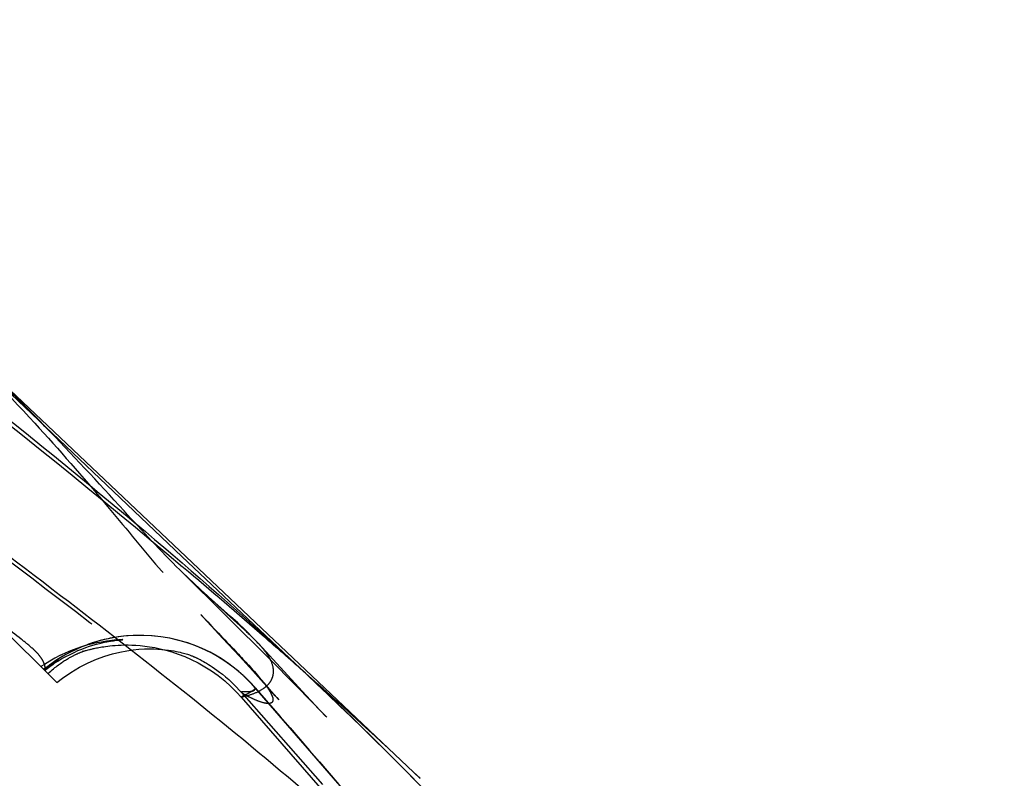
# Model space of a CAD drawing. Header units: millimetres. Extents: x 312 to 688, y 240 to 717.
# Tile 19 of 22: x 666 to 685, y 469 to 484. Entities that reach past the tile are written whole.
import ezdxf

# ---------------------------------------------------------------- set-up
doc = ezdxf.new("R2010")
doc.units = ezdxf.units.MM
doc.header["$LTSCALE"] = 65.185185
doc.linetypes.add('HIDDEN', pattern=[0.2, 0.1, -0.1])
doc.layers.add('KONST.EL_MIT_GEO', color=7, linetype='CONTINUOUS')

msp = doc.modelspace()

# ---------------------------------------------------------------- linework, layer by layer
at = {"layer": 'KONST.EL_MIT_GEO', "color": 7, "linetype": 'Continuous'}
for p, q in [((669.239, 472.996), (664.257, 477.73)), ((671.919, 470.53), (665.076, 477.007)), ((673.925, 468.628), (671.919, 470.53)), ((673.094, 469.327), (672.648, 469.764)), ((673.526, 468.896), (673.094, 469.327)), ((673.944, 468.472), (673.526, 468.896))]:
    msp.add_line(p, q, dxfattribs=at)
at = {"layer": 'KONST.EL_MIT_GEO', "color": 8, "linetype": 'HIDDEN'}
for p, q in [((669.271, 472.774), (669.256, 472.786)), ((669.203, 472.729), (670.147, 471.794)), ((669.302, 472.631), (669.216, 472.715)), ((669.612, 471.852), (669.781, 471.672)), ((669.658, 471.802), (670.049, 471.383)), ((670.147, 471.794), (670.958, 470.983)), ((668.155, 471.431), (667.988, 471.412)), ((670.878, 471.397), (670.869, 471.405)), ((670.899, 471.379), (670.878, 471.397)), ((667.975, 471.35), (667.944, 471.347)), ((668.002, 471.352), (667.975, 471.35)), ((668.024, 471.354), (668.002, 471.352)), ((668.051, 471.355), (668.024, 471.354)), ((668.047, 471.355), (668.062, 471.356)), ((670.049, 471.383), (670.375, 471.029)), ((670.754, 471.273), (670.65, 471.383)), ((671.245, 470.737), (670.754, 471.273)), ((667.238, 471.104), (667.251, 471.109)), ((667.251, 471.109), (667.261, 471.113)), ((667.261, 471.113), (667.271, 471.117)), ((667.303, 471.129), (667.279, 471.121)), ((667.279, 471.121), (667.279, 471.121)), ((667.284, 471.122), (667.29, 471.124)), ((667.286, 471.123), (667.289, 471.124)), ((667.292, 471.125), (667.301, 471.128)), ((667.292, 471.125), (667.295, 471.126)), ((667.297, 471.127), (667.299, 471.127)), ((667.3, 471.128), (667.302, 471.128)), ((667.301, 471.128), (667.313, 471.131)), ((667.303, 471.129), (667.303, 471.129)), ((667.313, 471.131), (667.323, 471.134)), ((667.323, 471.134), (667.334, 471.137)), ((667.334, 471.137), (667.347, 471.141)), ((667.347, 471.141), (667.362, 471.145)), ((667.362, 471.145), (667.38, 471.15)), ((667.38, 471.15), (667.4, 471.156)), ((670.375, 471.029), (670.637, 470.742)), ((666.628, 470.851), (666.526, 470.771)), ((666.571, 470.806), (666.527, 470.778)), ((666.578, 470.811), (666.571, 470.806)), ((666.59, 470.818), (666.578, 470.811)), ((666.613, 470.832), (666.59, 470.818)), ((666.633, 470.844), (666.613, 470.832)), ((666.651, 470.854), (666.633, 470.844)), ((666.668, 470.864), (666.651, 470.854)), ((666.682, 470.872), (666.668, 470.864)), ((666.701, 470.883), (666.682, 470.872)), ((666.718, 470.892), (666.701, 470.883)), ((666.737, 470.903), (666.718, 470.892)), ((666.72, 470.887), (666.736, 470.897)), ((666.736, 470.897), (666.75, 470.906)), ((666.757, 470.913), (666.737, 470.903)), ((666.75, 470.906), (666.762, 470.913)), ((666.779, 470.925), (666.757, 470.913)), ((666.762, 470.913), (666.773, 470.92)), ((666.773, 470.92), (666.782, 470.925)), ((666.817, 470.946), (666.782, 470.927)), ((666.797, 470.934), (666.805, 470.939)), ((666.816, 470.945), (666.817, 470.945)), ((666.821, 470.948), (666.817, 470.946)), ((666.82, 470.947), (666.82, 470.947)), ((670.958, 470.983), (671.482, 470.455)), ((666.527, 470.778), (666.522, 470.775)), ((670.637, 470.742), (670.847, 470.508)), ((670.859, 470.506), (670.751, 470.633)), ((671.687, 470.261), (671.245, 470.737)), ((670.685, 470.408), (670.604, 470.498)), ((670.847, 470.508), (671.004, 470.334)), ((671.077, 470.252), (670.859, 470.506)), ((670.905, 470.443), (670.91, 470.447)), ((671.482, 470.455), (671.782, 470.149)), ((671.892, 470.501), (671.859, 470.531)), ((670.41, 470.224), (670.489, 470.243)), ((670.41, 470.224), (680.591, 458.543)), ((670.416, 470.317), (672.009, 468.504)), ((682.473, 456.814), (670.685, 470.408)), ((670.685, 470.407), (670.685, 470.408)), ((670.685, 470.407), (670.983, 470.064)), ((670.788, 470.361), (670.849, 470.399)), ((671.004, 470.334), (671.107, 470.218)), ((671.146, 470.173), (671.077, 470.252)), ((671.964, 469.965), (671.687, 470.261)), ((671.107, 470.218), (671.146, 470.173)), ((671.782, 470.149), (671.987, 469.939)), ((672.075, 469.847), (671.964, 469.965)), ((671.987, 469.939), (672.085, 469.836)), ((672.093, 469.829), (672.075, 469.847))]:
    msp.add_line(p, q, dxfattribs=at)
at = {"layer": 'KONST.EL_MIT_GEO', "color": 7, "linetype": 'Continuous'}
msp.add_lwpolyline([(672.648, 469.764), (672.419, 469.986), (672.186, 470.209), (669.239, 472.996)], dxfattribs=at)
at = {"layer": 'KONST.EL_MIT_GEO', "color": 8, "linetype": 'HIDDEN'}
for points in [[(669.767, 472.201), (669.617, 472.337), (669.462, 472.48), (669.302, 472.631)], [(670.65, 471.383), (670.49, 471.543), (670.34, 471.685), (670.2, 471.813), (669.767, 472.201)], [(670.751, 470.633), (670.684, 470.71), (670.571, 470.837), (670.456, 470.961), (670.336, 471.09), (669.781, 471.672)], [(667.988, 471.412), (667.823, 471.383), (667.66, 471.345)], [(670.088, 470.935), (669.945, 471.026), (669.796, 471.108), (669.642, 471.182), (669.485, 471.247), (669.325, 471.302), (669.161, 471.349), (668.996, 471.387), (668.828, 471.414), (668.66, 471.433), (668.491, 471.442), (668.322, 471.441), (668.155, 471.431)], [(667.944, 471.347), (667.926, 471.346), (667.907, 471.344), (667.887, 471.342), (667.865, 471.34), (667.842, 471.337), (667.816, 471.334), (667.789, 471.33), (667.76, 471.326), (667.729, 471.321), (667.695, 471.316), (667.659, 471.31), (667.62, 471.303), (667.578, 471.294), (667.533, 471.285), (667.484, 471.274), (667.431, 471.261), (667.374, 471.246), (667.314, 471.228), (667.248, 471.207), (667.176, 471.184), (667.1, 471.156), (667.019, 471.123), (666.931, 471.086), (666.839, 471.042), (666.742, 470.992), (666.641, 470.936), (666.536, 470.871), (666.47, 470.827)], [(667.344, 471.244), (667.191, 471.18), (667.043, 471.109), (666.899, 471.03), (666.761, 470.944), (666.628, 470.851)], [(666.802, 470.935), (666.882, 470.983), (666.962, 471.027), (667.041, 471.068), (667.12, 471.106), (667.198, 471.141), (667.275, 471.172), (667.351, 471.201), (667.424, 471.226), (667.493, 471.247), (667.559, 471.266), (667.619, 471.282), (667.672, 471.295), (667.719, 471.305), (667.762, 471.314), (667.801, 471.322), (667.835, 471.328), (667.866, 471.333), (667.895, 471.337), (667.92, 471.341), (667.943, 471.344), (667.964, 471.346), (667.982, 471.348), (667.998, 471.35), (668.013, 471.352), (668.026, 471.353), (668.037, 471.354), (668.047, 471.355)], [(667.66, 471.345), (667.501, 471.299), (667.344, 471.244)], [(667.4, 471.156), (667.423, 471.162), (667.436, 471.165), (667.45, 471.168), (667.465, 471.172), (667.481, 471.176), (667.499, 471.18), (667.518, 471.184), (667.538, 471.188), (667.56, 471.193), (667.584, 471.198), (667.611, 471.203), (667.639, 471.208), (667.67, 471.213), (667.704, 471.219), (667.742, 471.224), (667.783, 471.229), (667.827, 471.235), (667.876, 471.239), (667.928, 471.244), (667.985, 471.248), (668.046, 471.25), (668.112, 471.252), (668.182, 471.252), (668.257, 471.25), (668.337, 471.246), (668.421, 471.24), (668.512, 471.23), (668.607, 471.217), (668.708, 471.2), (668.816, 471.177), (668.928, 471.149), (669.046, 471.115), (669.169, 471.074), (669.297, 471.024), (669.427, 470.967), (669.559, 470.901), (669.693, 470.825), (669.825, 470.741), (669.955, 470.649), (670.083, 470.547), (670.207, 470.436), (670.325, 470.318), (670.41, 470.224)], [(668.081, 471.357), (668.073, 471.357), (668.051, 471.355)], [(668.062, 471.356), (668.073, 471.356), (668.077, 471.357)], [(666.608, 470.689), (666.637, 470.715), (666.665, 470.74), (666.692, 470.763), (666.718, 470.785), (666.743, 470.806), (666.767, 470.825), (666.791, 470.843), (666.813, 470.86), (666.835, 470.876), (666.857, 470.891), (666.877, 470.906), (666.897, 470.919), (666.916, 470.932), (666.935, 470.944), (666.953, 470.955), (666.97, 470.966), (666.987, 470.976), (667.003, 470.986), (667.018, 470.995), (667.033, 471.003), (667.048, 471.012), (667.062, 471.019), (667.075, 471.026), (667.088, 471.033), (667.101, 471.04), (667.113, 471.046), (667.124, 471.052), (667.136, 471.057), (667.146, 471.063), (667.157, 471.068), (667.166, 471.072), (667.176, 471.077), (667.185, 471.081), (667.194, 471.085), (667.202, 471.088), (667.21, 471.092), (667.218, 471.095), (667.225, 471.098), (667.232, 471.101), (667.238, 471.104)], [(666.784, 470.513), (666.89, 470.596), (667.058, 470.713), (667.228, 470.815), (667.397, 470.901), (667.563, 470.973), (667.724, 471.032), (667.878, 471.078), (668.022, 471.113), (668.157, 471.138), (668.282, 471.156), (668.397, 471.168), (668.503, 471.174), (668.6, 471.176), (668.69, 471.175), (668.771, 471.172), (668.846, 471.166), (668.914, 471.159), (668.975, 471.152), (669.031, 471.143), (669.082, 471.134), (669.128, 471.126), (669.17, 471.117), (669.208, 471.108), (669.243, 471.099), (669.274, 471.091), (669.302, 471.083), (669.328, 471.076), (669.351, 471.069), (669.371, 471.062), (669.389, 471.056), (669.406, 471.05), (669.42, 471.045), (669.433, 471.04), (669.445, 471.036), (669.455, 471.032), (669.464, 471.028), (669.472, 471.025), (669.479, 471.022), (669.485, 471.019), (669.491, 471.017), (669.496, 471.015), (669.5, 471.013), (669.504, 471.011)], [(667.271, 471.117), (667.279, 471.12), (667.283, 471.121)], [(667.279, 471.121), (667.279, 471.121), (667.28, 471.121)], [(669.508, 471.01), (669.514, 471.007), (669.519, 471.004), (669.525, 471.001), (669.533, 470.998), (669.542, 470.993), (669.553, 470.988), (669.567, 470.981), (669.582, 470.973), (669.6, 470.964), (669.62, 470.953), (669.643, 470.941), (669.669, 470.927), (669.697, 470.91), (669.728, 470.892), (669.762, 470.871), (669.8, 470.848), (669.84, 470.821), (669.884, 470.792), (669.931, 470.758), (669.982, 470.72), (670.038, 470.677), (670.098, 470.628), (670.162, 470.572), (670.231, 470.509), (670.304, 470.437), (670.383, 470.353), (670.416, 470.317)], [(666.538, 470.759), (666.549, 470.768), (666.567, 470.781), (666.584, 470.793), (666.6, 470.805), (666.616, 470.817), (666.631, 470.828), (666.645, 470.837), (666.658, 470.846), (666.67, 470.854), (666.682, 470.862), (666.692, 470.869), (666.702, 470.876), (666.711, 470.882), (666.802, 470.935)], [(666.543, 470.754), (666.564, 470.771), (666.643, 470.829), (666.722, 470.884)], [(666.782, 470.925), (666.79, 470.93), (666.793, 470.932)], [(666.805, 470.939), (666.811, 470.942), (666.813, 470.943)], [(670.604, 470.498), (670.485, 470.618), (670.359, 470.731), (670.227, 470.837), (670.088, 470.935)]]:
    msp.add_lwpolyline(points, dxfattribs=at)
for centre, radius, start, end in [((500, 304.25), 235.5, 44.91027, 135.08982), ((589.979, 378.604), 123.106, 48.92295, 49.90227), ((668.425, 468.42), 3.023, 99.7516, 112.0691), ((668.418, 468.441), 3.001, 43.8838, 99.6997), ((668.416, 468.441), 3, 112.0753, 126.1271), ((602.285, 392.723), 104.377, 48.33562, 48.90105), ((668.4, 468.468), 2.969, 126.1824, 129.132), ((666.178, 470.754), 0.379, 13.6766, 17.9782), ((666.246, 470.766), 0.31, 355.6955, 4.8908), ((605.106, 395.899), 100.129, 48.18968, 48.33318), ((668.402, 468.428), 3.022, 43.1342, 43.8466), ((668.391, 468.418), 3.037, 40.9174, 43.1328), ((607.594, 398.648), 96.422, 46.53357, 48.1762), ((670.346, 471.144), 0.9, 296.3182, 299.4172)]:
    msp.add_arc(centre, radius, start, end, dxfattribs=at)
at = {"layer": 'KONST.EL_MIT_GEO', "color": 7, "linetype": 'Continuous'}
msp.add_arc((632.34, 442.374), 47.656, 44.1265, 46.6125, dxfattribs=at)
for points, knots in [([(328.115, 470.494), (329.95, 472.226), (334.174, 475.786), (339.901, 480.151), (345.042, 484.081), (349.266, 487.364), (353.676, 490.814), (359.823, 495.618), (366.139, 500.479), (372.686, 505.24), (377.776, 508.737), (383.022, 512.071), (388.446, 515.164), (394.031, 517.998), (401.671, 521.472), (411.512, 525.291), (421.571, 528.601), (429.712, 531.094), (437.934, 533.507), (448.328, 536.305), (460.985, 539.177), (478.148, 542.174), (499.998, 543.968), (521.848, 542.175), (539.011, 539.178), (551.668, 536.306), (562.062, 533.508), (570.285, 531.095), (578.426, 528.602), (588.484, 525.293), (598.325, 521.474), (605.966, 518), (611.551, 515.166), (616.975, 512.073), (622.221, 508.739), (627.311, 505.242), (633.858, 500.481), (640.174, 495.62), (646.321, 490.816), (650.731, 487.366), (654.956, 484.083), (660.097, 480.153), (665.824, 475.787), (670.048, 472.228), (671.884, 470.496)], [0, 0, 0, 0, 0.019816, 0.043321, 0.056552, 0.070627, 0.085334, 0.10052, 0.131888, 0.147914, 0.164088, 0.18037, 0.196712, 0.213096, 0.229536, 0.262604, 0.295924, 0.312668, 0.329464, 0.363214, 0.39718, 0.431339, 0.499998, 0.568656, 0.602816, 0.636781, 0.670531, 0.687327, 0.704072, 0.737392, 0.77046, 0.786899, 0.803284, 0.819626, 0.835908, 0.852082, 0.868108, 0.899476, 0.914663, 0.92937, 0.943445, 0.956677, 0.980183, 1, 1, 1, 1]), ([(314.582, 433.58), (314.583, 433.576), (314.595, 433.614), (314.601, 433.638), (314.625, 433.747), (314.658, 433.888), (314.726, 434.114), (314.853, 434.423), (315.086, 434.837), (315.453, 435.371), (315.982, 436.04), (316.7, 436.85), (317.625, 437.802), (319.263, 439.366), (321.826, 441.605), (325.456, 444.591), (329.724, 447.964), (334.539, 451.672), (339.845, 455.642), (345.61, 459.783), (351.797, 464.012), (358.37, 468.234), (365.255, 472.406), (372.376, 476.502), (379.67, 480.505), (387.09, 484.4), (394.607, 488.181), (402.208, 491.827), (409.897, 495.3), (420.282, 499.641), (433.515, 504.453), (449.778, 509.051), (471.843, 513.542), (499.996, 515.946), (528.15, 513.543), (550.215, 509.053), (566.478, 504.456), (579.711, 499.643), (590.096, 495.303), (597.786, 491.83), (605.387, 488.184), (612.904, 484.404), (620.324, 480.508), (627.618, 476.506), (634.739, 472.41), (641.624, 468.237), (648.198, 464.015), (654.385, 459.786), (660.15, 455.645), (665.456, 451.675), (670.272, 447.966), (674.541, 444.593), (678.171, 441.607), (680.734, 439.368), (682.373, 437.804), (683.299, 436.851), (684.017, 436.041), (684.546, 435.372), (684.913, 434.838), (685.147, 434.424), (685.274, 434.115), (685.341, 433.888), (685.375, 433.748), (685.4, 433.638), (685.406, 433.614), (685.417, 433.577), (685.418, 433.58)], [0, 0, 0, 0, 0.000026, 0.000137, 0.000356, 0.000713, 0.001251, 0.002029, 0.003142, 0.004678, 0.006715, 0.009309, 0.012507, 0.016323, 0.025694, 0.037128, 0.050337, 0.065066, 0.081112, 0.098293, 0.116431, 0.135346, 0.154828, 0.174692, 0.194795, 0.215036, 0.235345, 0.255687, 0.276042, 0.296406, 0.337137, 0.377868, 0.418599, 0.499992, 0.581384, 0.622115, 0.662846, 0.703577, 0.723941, 0.744297, 0.764638, 0.784948, 0.805188, 0.825292, 0.845156, 0.864639, 0.883554, 0.901693, 0.918874, 0.934922, 0.949652, 0.962862, 0.974297, 0.983671, 0.987487, 0.990687, 0.993282, 0.995319, 0.996856, 0.99797, 0.998749, 0.999286, 0.999644, 0.999863, 0.999974, 1, 1, 1, 1]), ([(315.303, 432.793), (315.931, 433.425), (317.396, 434.788), (319.913, 436.927), (322.948, 439.361), (326.445, 442.053), (330.35, 444.975), (336.226, 449.279), (344.32, 454.995), (354.874, 461.976), (366.363, 468.916), (378.503, 475.647), (388.943, 481.011), (397.437, 485.155), (403.866, 488.181), (410.351, 491.098), (419.082, 494.8), (430.168, 499.022), (443.753, 503.279), (457.588, 506.646), (476.277, 509.924), (499.999, 511.658), (523.721, 509.924), (542.41, 506.646), (556.245, 503.279), (569.83, 499.023), (580.915, 494.8), (589.647, 491.099), (596.132, 488.183), (602.561, 485.155), (611.055, 481.012), (621.495, 475.648), (633.635, 468.917), (645.124, 461.977), (655.678, 454.996), (663.772, 449.28), (669.649, 444.976), (673.554, 442.053), (677.051, 439.362), (680.086, 436.928), (682.603, 434.788), (684.069, 433.426), (684.696, 432.794)], [0, 0, 0, 0, 0.006539, 0.014673, 0.024242, 0.035087, 0.047062, 0.060037, 0.088548, 0.11978, 0.152887, 0.187036, 0.221644, 0.239014, 0.256401, 0.273796, 0.291197, 0.326004, 0.360811, 0.395619, 0.430427, 0.499998, 0.56957, 0.604377, 0.639185, 0.673993, 0.7088, 0.726201, 0.743596, 0.760982, 0.778353, 0.812961, 0.84711, 0.880217, 0.911449, 0.93996, 0.952936, 0.964911, 0.975757, 0.985326, 0.993461, 1, 1, 1, 1]), ([(617.369, 508.101), (620.121, 506.426), (625.487, 502.919), (633.245, 497.376), (640.72, 491.775), (647.903, 486.309), (653.687, 481.941), (658.112, 478.681), (662.11, 475.767), (666.651, 472.433), (670.802, 469.155), (673.677, 466.608), (676.124, 464.262), (678.729, 461.495), (681.243, 458.45), (682.827, 456.196), (683.694, 454.699), (684.121, 453.852), (684.417, 453.165), (684.613, 452.632), (684.738, 452.241), (684.824, 451.981), (684.865, 451.83), (684.889, 451.763), (684.89, 451.745)], [0, 0, 0, 0, 0.108833, 0.216498, 0.322131, 0.424451, 0.521476, 0.567064, 0.610163, 0.688649, 0.757423, 0.788786, 0.818378, 0.871961, 0.917077, 0.951752, 0.964884, 0.975476, 0.983802, 0.990123, 0.994673, 0.997669, 0.999365, 1, 1, 1, 1])]:
    msp.add_open_spline(points, degree=3, knots=knots, dxfattribs=at)
at = {"layer": 'KONST.EL_MIT_GEO', "color": 8, "linetype": 'HIDDEN'}
for points, knots in [([(684.763, 452.751), (684.751, 453.089), (684.625, 453.69), (684.325, 454.627), (683.819, 455.71), (682.906, 457.142), (681.463, 458.989), (679.414, 461.255), (676.753, 463.906), (673.475, 466.87), (669.542, 470.09), (664.948, 473.595), (660.715, 476.73), (657.036, 479.461), (653.03, 482.465), (647.818, 486.431), (641.363, 491.351), (634.666, 496.377), (627.741, 501.375), (620.568, 506.203), (613.112, 510.7), (605.35, 514.708), (597.361, 518.272), (589.198, 521.455), (580.909, 524.332), (569.729, 527.875), (555.592, 531.984), (538.321, 536.074), (523.651, 538.48), (511.781, 539.613), (502.828, 540.019), (493.865, 539.923), (481.955, 539.152), (467.203, 537.126), (452.694, 533.994), (441.26, 531.015), (434.189, 528.996), (428.568, 527.306), (422.972, 525.575), (413.245, 522.404), (402.307, 518.262), (393.067, 513.91), (387.918, 511.191), (382.872, 508.31), (376.764, 504.431), (369.692, 499.507), (362.858, 494.47), (356.246, 489.467), (349.888, 484.634), (343.866, 480.116), (338.266, 476.048), (333.254, 472.353), (329.518, 469.407), (326.886, 467.118), (324.604, 464.984), (322.12, 462.429), (319.63, 459.541), (317.74, 457.053), (316.468, 455.04), (315.791, 453.682), (315.471, 452.867), (315.327, 452.447), (315.23, 452.141), (315.162, 451.934), (315.13, 451.812), (315.111, 451.758), (315.11, 451.743)], [0, 0, 0, 0, 0.0024, 0.004313, 0.006993, 0.010863, 0.016352, 0.023629, 0.032552, 0.043027, 0.055011, 0.068656, 0.084073, 0.092438, 0.101202, 0.11965, 0.138968, 0.158861, 0.179131, 0.199638, 0.220277, 0.240951, 0.261654, 0.282399, 0.303178, 0.323978, 0.365716, 0.407739, 0.450005, 0.471203, 0.492421, 0.513642, 0.534855, 0.577177, 0.619282, 0.640234, 0.661111, 0.671525, 0.68193, 0.702725, 0.744215, 0.764905, 0.775242, 0.785575, 0.806181, 0.826622, 0.846781, 0.866495, 0.885526, 0.90352, 0.91998, 0.934697, 0.947761, 0.953767, 0.959472, 0.969951, 0.979063, 0.986551, 0.992128, 0.995954, 0.997311, 0.998349, 0.9991, 0.9996, 0.999888, 1, 1, 1, 1]), ([(668.37, 456.091), (668.392, 456.101), (668.439, 456.146), (668.41, 456.239), (668.354, 456.325), (668.205, 456.51), (667.846, 456.888), (667.148, 457.619), (666.049, 458.791), (664.522, 460.433), (662.569, 462.47), (660.233, 464.811), (657.543, 467.375), (654.536, 470.103), (651.262, 472.959), (647.761, 475.903), (642.769, 479.969), (633.36, 487.264), (621.848, 495.132), (609.54, 502.338), (599.834, 507.381), (589.833, 511.978), (579.595, 516.107), (569.157, 519.734), (555.013, 523.87), (536.977, 527.73), (514.995, 530.268), (492.868, 530.658), (470.811, 528.873), (449.027, 524.987), (427.727, 519.003), (407.185, 510.953), (394.073, 504.323), (387.729, 500.698)], [0, 0, 0, 0, 0.000235, 0.000549, 0.000831, 0.001262, 0.002852, 0.005941, 0.011132, 0.018563, 0.027864, 0.038719, 0.050893, 0.064189, 0.078407, 0.093365, 0.108913, 0.141345, 0.209742, 0.245034, 0.280729, 0.316626, 0.352605, 0.388608, 0.424617, 0.496619, 0.568621, 0.640623, 0.712625, 0.784627, 0.856624, 0.928565, 1, 1, 1, 1]), ([(324.708, 452.823), (324.718, 452.856), (324.783, 452.953), (324.931, 453.165), (325.241, 453.56), (325.825, 454.241), (326.833, 455.355), (328.384, 457.005), (330.535, 459.209), (333.272, 461.903), (336.557, 464.997), (340.367, 468.413), (344.689, 472.091), (351.363, 477.475), (360.81, 484.468), (373.333, 492.775), (387.03, 500.847), (401.627, 508.298), (416.927, 514.873), (432.812, 520.419), (449.185, 524.802), (471.512, 529.056), (499.996, 531.267), (528.479, 529.057), (550.806, 524.804), (567.18, 520.421), (583.065, 514.876), (598.366, 508.301), (612.963, 500.851), (626.66, 492.779), (639.184, 484.472), (648.632, 477.479), (655.307, 472.095), (659.629, 468.416), (663.439, 465), (666.725, 461.906), (669.463, 459.211), (671.614, 457.007), (673.166, 455.356), (674.175, 454.242), (674.758, 453.56), (675.069, 453.165), (675.216, 452.953), (675.282, 452.857), (675.291, 452.824)], [0, 0, 0, 0, 0.000263, 0.000868, 0.001985, 0.004074, 0.007704, 0.013425, 0.021324, 0.031154, 0.042673, 0.055687, 0.070116, 0.08589, 0.120987, 0.159584, 0.200288, 0.242, 0.28431, 0.327018, 0.370026, 0.413273, 0.499991, 0.586708, 0.629956, 0.672964, 0.715672, 0.757982, 0.799695, 0.8404, 0.878997, 0.914097, 0.929872, 0.944302, 0.957318, 0.968839, 0.978671, 0.986572, 0.992296, 0.995927, 0.998017, 0.999134, 0.999738, 1, 1, 1, 1]), ([(672.393, 456.144), (671.222, 457.393), (668.375, 460.313), (663.335, 465.145), (656.837, 470.875), (648.966, 477.23), (639.834, 483.964), (629.631, 490.838), (618.585, 497.604), (606.881, 504.038), (594.64, 509.951), (581.954, 515.239), (568.878, 519.821), (555.465, 523.618), (541.782, 526.613), (523.262, 529.503), (499.795, 530.983), (476.332, 529.46), (457.818, 526.538), (444.142, 523.52), (430.738, 519.699), (417.673, 515.095), (405, 509.787), (392.772, 503.858), (381.084, 497.412), (370.057, 490.64), (359.883, 483.767), (350.787, 477.039), (342.957, 470.696), (336.502, 464.991), (331.506, 460.207), (328.69, 457.327), (327.538, 456.103)], [0, 0, 0, 0, 0.013332, 0.031755, 0.054365, 0.080783, 0.110513, 0.142709, 0.176563, 0.211367, 0.246682, 0.282383, 0.318349, 0.354522, 0.390883, 0.427367, 0.500429, 0.57349, 0.609972, 0.646329, 0.682495, 0.718453, 0.754144, 0.789447, 0.824236, 0.858054, 0.89019, 0.919831, 0.946141, 0.968639, 0.986907, 1, 1, 1, 1]), ([(331.632, 456.091), (331.617, 456.098), (331.587, 456.117), (331.57, 456.177), (331.599, 456.256), (331.677, 456.369), (331.831, 456.545), (332.09, 456.823), (332.494, 457.246), (333.073, 457.855), (333.847, 458.682), (335.263, 460.204), (337.474, 462.526), (340.634, 465.669), (344.405, 469.171), (348.681, 472.923), (353.361, 476.839), (358.363, 480.855), (363.641, 484.899), (369.171, 488.912), (374.929, 492.85), (380.897, 496.675), (387.055, 500.358), (393.389, 503.868), (402.055, 508.298), (413.19, 513.33), (426.932, 518.517), (441, 522.789), (455.321, 526.129), (474.654, 529.35), (499.15, 531.051), (523.658, 529.532), (543.014, 526.454), (557.36, 523.221), (571.461, 519.058), (585.245, 513.973), (598.634, 508.041), (611.505, 501.319), (623.678, 493.884), (635.014, 485.996), (643.787, 479.182), (650.279, 473.821), (654.659, 470.028), (657.999, 466.961), (660.39, 464.63), (661.97, 463.031), (663.386, 461.552), (664.626, 460.217), (665.679, 459.057), (666.533, 458.105), (667.191, 457.377), (667.662, 456.856), (667.976, 456.503), (668.169, 456.279), (668.277, 456.138), (668.326, 456.054), (668.34, 455.994), (668.32, 455.97), (668.31, 455.966)], [0, 0, 0, 0, 0.000132, 0.000263, 0.000455, 0.000779, 0.00135, 0.002304, 0.003793, 0.005971, 0.008961, 0.012763, 0.022431, 0.034336, 0.048043, 0.063169, 0.079367, 0.096354, 0.113944, 0.132006, 0.15044, 0.169164, 0.188115, 0.207239, 0.226483, 0.265152, 0.303911, 0.342687, 0.381467, 0.420247, 0.497767, 0.575286, 0.614067, 0.652847, 0.691623, 0.730386, 0.769073, 0.807489, 0.84526, 0.88192, 0.916767, 0.933168, 0.94857, 0.962639, 0.969058, 0.975007, 0.980432, 0.985268, 0.989434, 0.992832, 0.995394, 0.997201, 0.998395, 0.99913, 0.999552, 0.999786, 0.999912, 1, 1, 1, 1]), ([(685.401, 433.576), (685.401, 433.571), (685.399, 433.554), (685.374, 433.591), (685.361, 433.634), (685.323, 433.742), (685.275, 433.901), (685.196, 434.146), (685.045, 434.485), (684.784, 434.937), (684.383, 435.517), (683.811, 436.236), (683.043, 437.099), (682.059, 438.105), (680.854, 439.246), (678.85, 441.035), (675.866, 443.531), (671.774, 446.794), (667.1, 450.417), (661.919, 454.335), (656.264, 458.455), (650.171, 462.694), (643.671, 466.951), (636.831, 471.168), (629.73, 475.313), (622.437, 479.369), (615.003, 483.319), (607.465, 487.156), (599.84, 490.864), (592.129, 494.41), (581.715, 498.856), (568.443, 503.812), (552.124, 508.584), (535.492, 512.116), (518.635, 514.352), (496.004, 515.511), (473.311, 513.747), (451.085, 509.367), (434.696, 504.835), (421.358, 500.058), (410.892, 495.732), (403.143, 492.262), (395.486, 488.613), (385.413, 483.571), (375.527, 478.297), (365.9, 472.786), (358.949, 468.594), (352.307, 464.35), (346.051, 460.093), (340.221, 455.917), (334.852, 451.91), (329.978, 448.161), (325.653, 444.749), (321.97, 441.726), (319.365, 439.457), (317.696, 437.872), (316.751, 436.905), (316.017, 436.082), (315.476, 435.401), (315.1, 434.858), (314.86, 434.437), (314.728, 434.123), (314.66, 433.893), (314.625, 433.75), (314.601, 433.639), (314.595, 433.614), (314.583, 433.576), (314.582, 433.58)], [0, 0, 0, 0, 0.000036, 0.000078, 0.000207, 0.000451, 0.000847, 0.00144, 0.002304, 0.003532, 0.005208, 0.007403, 0.010176, 0.013568, 0.017581, 0.022186, 0.033007, 0.045726, 0.060064, 0.075796, 0.092734, 0.110697, 0.129506, 0.148955, 0.168842, 0.189009, 0.209342, 0.22976, 0.250218, 0.270693, 0.291179, 0.332155, 0.373132, 0.41411, 0.455086, 0.496061, 0.577944, 0.618921, 0.659898, 0.700876, 0.721364, 0.741844, 0.76231, 0.782747, 0.823362, 0.843374, 0.863015, 0.882099, 0.900413, 0.917771, 0.933993, 0.948893, 0.962268, 0.973858, 0.983375, 0.987256, 0.990514, 0.993158, 0.995235, 0.996802, 0.997937, 0.99873, 0.999276, 0.999639, 0.999861, 0.999973, 1, 1, 1, 1]), ([(669.256, 472.786), (667.612, 474.172), (664.007, 477.075), (659.276, 480.741), (655.123, 483.967), (650.571, 487.534), (644.628, 492.214), (637.234, 497.97), (629.504, 503.759), (621.415, 509.361), (615.761, 512.79), (612.854, 514.393)], [0, 0, 0, 0, 0.091975, 0.197876, 0.255919, 0.316853, 0.445139, 0.5794, 0.717512, 0.858056, 1, 1, 1, 1]), ([(684.404, 433.098), (683.748, 433.753), (682.225, 435.154), (679.621, 437.341), (676.504, 439.81), (672.935, 442.529), (668.971, 445.474), (663.037, 449.8), (654.892, 455.531), (644.291, 462.505), (632.776, 469.414), (620.633, 476.107), (610.203, 481.439), (601.722, 485.557), (595.305, 488.563), (588.83, 491.455), (580.112, 495.12), (569.043, 499.295), (555.48, 503.489), (541.672, 506.799), (523.024, 510.004), (499.363, 511.653), (475.713, 509.854), (457.084, 506.539), (443.296, 503.15), (429.757, 498.878), (418.709, 494.649), (410.007, 490.947), (403.543, 488.032), (397.134, 485.01), (388.667, 480.872), (378.263, 475.519), (366.165, 468.801), (354.72, 461.878), (344.208, 454.917), (336.146, 449.221), (330.293, 444.932), (326.404, 442.021), (322.92, 439.339), (319.897, 436.914), (317.389, 434.782), (315.929, 433.424), (315.304, 432.793)], [0, 0, 0, 0, 0.00681, 0.015192, 0.024982, 0.036019, 0.048156, 0.061264, 0.089971, 0.121318, 0.154469, 0.188606, 0.223171, 0.240514, 0.257871, 0.275236, 0.292607, 0.327353, 0.362099, 0.396846, 0.431592, 0.501041, 0.57049, 0.605236, 0.639983, 0.674729, 0.709474, 0.726844, 0.744208, 0.761563, 0.778902, 0.813444, 0.84752, 0.880546, 0.911694, 0.940125, 0.953063, 0.965004, 0.975819, 0.985361, 0.993475, 1, 1, 1, 1]), ([(316.885, 426.885), (316.953, 427.032), (317.143, 427.372), (317.543, 427.948), (318.142, 428.688), (319.406, 430.067), (321.644, 432.151), (325.018, 434.985), (329.122, 438.23), (333.785, 441.779), (338.87, 445.559), (346.243, 450.893), (356.043, 457.641), (368.424, 465.384), (381.224, 472.687), (392.021, 478.373), (400.633, 482.65), (409.135, 486.696), (419.808, 491.369), (432.788, 496.242), (445.949, 500.278), (459.294, 503.455), (477.258, 506.528), (499.999, 508.143), (522.74, 506.528), (540.704, 503.455), (554.049, 500.278), (567.211, 496.243), (580.19, 491.37), (590.863, 486.697), (599.365, 482.651), (607.977, 478.374), (618.774, 472.688), (631.574, 465.385), (643.956, 457.642), (653.756, 450.894), (661.129, 445.56), (666.214, 441.78), (670.877, 438.23), (674.981, 434.986), (678.355, 432.151), (680.593, 430.068), (681.858, 428.688), (682.456, 427.948), (682.857, 427.372), (683.047, 427.032), (683.115, 426.885)], [0, 0, 0, 0, 0.001185, 0.002855, 0.00514, 0.008163, 0.016581, 0.027547, 0.040496, 0.054961, 0.070546, 0.086986, 0.121733, 0.157832, 0.194108, 0.229842, 0.247355, 0.264662, 0.298928, 0.332813, 0.366338, 0.399878, 0.433393, 0.499998, 0.566602, 0.600118, 0.633657, 0.667182, 0.701067, 0.735333, 0.75264, 0.770153, 0.805887, 0.842163, 0.878262, 0.913009, 0.929449, 0.945035, 0.959501, 0.97245, 0.983416, 0.991836, 0.994859, 0.997144, 0.998815, 1, 1, 1, 1]), ([(682.679, 427.553), (682.531, 427.773), (682.165, 428.268), (681.122, 429.502), (679.199, 431.402), (676.193, 434.001), (673.177, 436.428), (670.44, 438.558), (667.37, 440.905), (663.271, 443.975), (658.079, 447.779), (650.617, 453.084), (640.771, 459.708), (628.425, 467.235), (615.788, 474.304), (603.12, 480.861), (590.498, 486.912), (577.83, 492.315), (565.027, 496.972), (552.044, 500.808), (538.887, 503.814), (521.191, 506.69), (498.808, 508.119), (476.443, 506.421), (458.772, 503.343), (445.646, 500.19), (432.698, 496.207), (419.926, 491.413), (409.421, 486.825), (401.055, 482.855), (392.584, 478.66), (381.959, 473.086), (369.348, 465.929), (357.11, 458.338), (347.397, 451.702), (340.063, 446.432), (334.974, 442.671), (330.27, 439.113), (326.069, 435.831), (322.528, 432.913), (320.092, 430.731), (318.638, 429.24), (317.901, 428.4), (317.386, 427.732), (317.125, 427.333), (317.026, 427.158)], [0, 0, 0, 0, 0.00195, 0.004524, 0.011881, 0.021807, 0.033754, 0.040359, 0.047327, 0.062185, 0.078043, 0.094678, 0.129552, 0.165325, 0.201032, 0.236074, 0.27026, 0.303999, 0.337369, 0.370441, 0.403539, 0.4366, 0.50228, 0.568021, 0.601095, 0.63419, 0.667272, 0.700707, 0.734511, 0.751578, 0.768841, 0.804061, 0.839839, 0.875508, 0.909987, 0.926367, 0.941961, 0.956543, 0.969758, 0.981181, 0.990308, 0.993796, 0.996498, 0.998526, 1, 1, 1, 1]), ([(664.498, 477.503), (665.136, 476.896), (666.248, 475.759), (667.648, 474.151), (668.696, 472.862), (669.332, 472.152), (669.612, 471.852)], [0, 0, 0, 0, 0.346402, 0.625032, 0.838649, 1, 1, 1, 1]), ([(669.203, 472.729), (668.824, 473.103), (667.953, 474.059), (667.077, 475.009), (666.548, 475.554)], [0, 0, 0, 0, 0.412287, 1, 1, 1, 1]), ([(670.754, 471.273), (670.671, 471.362), (670.471, 471.557), (669.95, 472.028), (669.519, 472.418), (669.216, 472.715)], [0, 0, 0, 0, 0.173668, 0.396503, 1, 1, 1, 1]), ([(666.464, 471.011), (666.421, 471.071), (666.297, 471.195), (665.937, 471.484), (665.623, 471.713), (665.398, 471.892)], [0, 0, 0, 0, 0.160488, 0.376139, 1, 1, 1, 1]), ([(669.623, 471.841), (669.846, 471.602), (670.227, 471.204), (670.605, 470.803), (670.751, 470.633)], [0, 0, 0, 0, 0.592321, 1, 1, 1, 1]), ([(670.993, 470.548), (671.017, 470.588), (671.052, 470.686), (671.036, 470.862), (670.936, 471.064), (670.828, 471.192), (670.763, 471.263)], [0, 0, 0, 0, 0.173661, 0.375831, 0.639973, 1, 1, 1, 1]), ([(670.754, 470.629), (670.799, 470.576), (670.876, 470.483), (670.966, 470.355), (671.017, 470.255), (671.038, 470.182), (671.024, 470.124), (670.977, 470.1), (670.921, 470.099), (670.826, 470.116), (670.704, 470.162), (670.572, 470.223), (670.477, 470.274), (670.428, 470.303), (670.416, 470.317)], [0, 0, 0, 0, 0.166469, 0.290403, 0.377485, 0.434597, 0.472344, 0.507476, 0.551854, 0.606994, 0.737416, 0.865654, 0.955939, 1, 1, 1, 1]), ([(671.885, 470.494), (673.115, 469.334), (675.342, 467.071), (677.844, 464.178), (679.526, 462.044), (680.564, 460.641), (681.427, 459.384), (682.117, 458.285), (682.649, 457.347), (682.994, 456.664), (683.208, 456.197), (683.333, 455.907), (683.435, 455.655), (683.536, 455.39), (683.627, 455.144), (683.698, 454.947), (683.728, 454.849), (683.739, 454.811), (683.741, 454.796), (683.743, 454.785), (683.737, 454.789), (683.736, 454.79)], [0, 0, 0, 0, 0.25566, 0.479589, 0.578111, 0.666462, 0.743361, 0.808604, 0.862671, 0.906267, 0.924413, 0.940276, 0.953967, 0.965591, 0.983065, 0.993771, 0.996948, 0.998864, 0.999395, 0.999672, 1, 1, 1, 1]), ([(670.685, 470.408), (670.684, 470.409), (670.683, 470.399), (670.678, 470.394), (670.667, 470.377), (670.641, 470.355), (670.595, 470.324), (670.537, 470.293), (670.486, 470.267), (670.45, 470.249), (670.428, 470.237), (670.419, 470.232), (670.409, 470.226), (670.41, 470.224)], [0, 0, 0, 0, 0.019293, 0.04424, 0.080074, 0.188745, 0.356339, 0.568041, 0.777892, 0.867014, 0.937525, 0.98347, 1, 1, 1, 1]), ([(670.416, 470.317), (670.413, 470.32), (670.407, 470.329), (670.422, 470.338), (670.439, 470.339), (670.466, 470.34), (670.497, 470.34), (670.542, 470.339), (670.601, 470.337), (670.672, 470.353), (670.685, 470.394), (670.685, 470.407)], [0, 0, 0, 0, 0.039246, 0.072135, 0.130711, 0.213245, 0.312621, 0.420903, 0.632269, 0.886933, 1, 1, 1, 1]), ([(670.489, 470.243), (670.506, 470.248), (670.593, 470.274), (670.679, 470.305), (670.745, 470.337)], [0, 0, 0, 0, 0.191001, 1, 1, 1, 1]), ([(670.983, 470.064), (672.01, 468.878), (676.175, 464.074), (680.34, 459.271), (683.476, 455.651)], [0, 0, 0, 0, 0.246738, 1, 1, 1, 1])]:
    msp.add_open_spline(points, degree=3, knots=knots, dxfattribs=at)
for points in [[(666.502, 470.953), (666.49, 470.973), (666.478, 470.992), (666.464, 471.011)], [(666.538, 470.871), (666.529, 470.9), (666.516, 470.927), (666.502, 470.953)], [(666.554, 470.795), (666.553, 470.812), (666.55, 470.828), (666.546, 470.844)], [(670.849, 470.399), (670.869, 470.412), (670.887, 470.427), (670.905, 470.443)], [(670.91, 470.447), (670.942, 470.476), (670.971, 470.51), (670.993, 470.548)]]:
    msp.add_open_spline(points, degree=3, dxfattribs=at)

doc.saveas('drawing.dxf')
